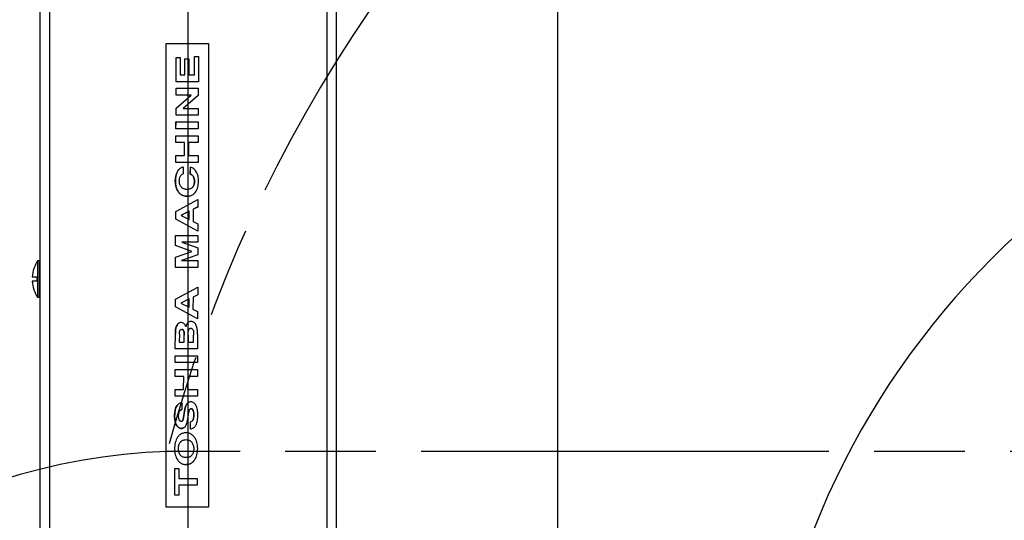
# Model space of a CAD drawing. Header units: millimetres. Extents: x 0 to 770, y -15 to 420.
# Tile 84 of 105: x 380 to 415, y 295 to 313. Entities that reach past the tile are written whole.
import ezdxf

# ---------------------------------------------------------------- set-up
doc = ezdxf.new("R2010")
doc.units = ezdxf.units.MM
doc.header["$LTSCALE"] = 32.67
doc.linetypes.add('PHANTOM', pattern=[0.8, 0.45, -0.05, 0.1, -0.05, 0.1, -0.05])
doc.layers.get('0').update_dxf_attribs({"linetype": 'CONTINUOUS'})
for name, color, linetype in [('CRV2', 7, 'CONTINUOUS'), ('DEFAULT_3', 7, 'PHANTOM'), ('DRIV_DIM', 7, 'CONTINUOUS'), ('PARAM_DIM', 7, 'CONTINUOUS'), ('ROUND', 7, 'CONTINUOUS')]:
    doc.layers.add(name, color=color, linetype=linetype)
doc.styles.get("Standard").update_dxf_attribs({"font": 'txt', "width": 0.8})
doc.dimstyles.new('DIMSTYLE_11', dxfattribs={"dimtxt": 3.8, "dimasz": 1.8, "dimexe": 2, "dimexo": 1.5, "dimtad": 1, "dimdec": 1, "dimlfac": 15, "dimdsep": 46, "dimtxsty": 'STANDARD', "dimblk": 'OPEN', "dimblk1": 'OPEN', "dimblk2": 'OPEN', "dimcen": 0.09, "dimadec": 0, "dimazin": 0, "dimtp": 0.001, "dimtm": 0.001, "dimtfac": 1, "dimtdec": 1, "dimtofl": 0, "dimtmove": 0, "dimatfit": 3, "dimldrblk": 'OPEN', "dimfxl": 1, "dimtolj": 1, "dimarcsym": 0})
doc.dimstyles.new('DIMSTYLE_13', dxfattribs={"dimtxt": 3.8, "dimasz": 1.8, "dimexe": 2, "dimexo": 1.5, "dimgap": 0.95, "dimtad": 1, "dimdec": 1, "dimlfac": 15, "dimdsep": 46, "dimtxsty": 'STANDARD', "dimblk": 'OPEN', "dimblk1": 'OPEN', "dimblk2": 'OPEN', "dimcen": 0.09, "dimadec": 0, "dimazin": 0, "dimtp": 0.001, "dimtm": 0.001, "dimtfac": 1, "dimtdec": 1, "dimtofl": 0, "dimtmove": 0, "dimatfit": 3, "dimldrblk": 'OPEN', "dimfxl": 1, "dimtolj": 1, "dimarcsym": 0})
doc.dimstyles.new('DIMSTYLE_14', dxfattribs={"dimtxt": 3.8, "dimasz": 1.8, "dimexe": 2, "dimexo": 1.5, "dimtad": 1, "dimdec": 3, "dimlfac": 15, "dimdsep": 46, "dimtxsty": 'STANDARD', "dimblk": 'OPEN', "dimblk1": 'OPEN', "dimblk2": 'OPEN', "dimcen": 0.09, "dimadec": 0, "dimazin": 0, "dimtp": 0.001, "dimtm": 0.001, "dimtfac": 1, "dimtdec": 3, "dimtofl": 0, "dimtmove": 0, "dimatfit": 3, "dimldrblk": 'OPEN', "dimfxl": 1, "dimtolj": 1, "dimarcsym": 0})
doc.dimstyles.new('DIMSTYLE_15', dxfattribs={"dimtxt": 3.8, "dimasz": 1.8, "dimexe": 2, "dimexo": 1.5, "dimgap": 1.9, "dimtad": 1, "dimlfac": 15, "dimdsep": 46, "dimtxsty": 'STANDARD', "dimblk": 'OPEN', "dimblk1": 'OPEN', "dimblk2": 'OPEN', "dimcen": 0.09, "dimadec": 0, "dimazin": 0, "dimtp": 0.5, "dimtm": 0.5, "dimtfac": 1, "dimtofl": 0, "dimtmove": 0, "dimatfit": 3, "dimldrblk": 'OPEN', "dimfxl": 1, "dimtolj": 1, "dimarcsym": 0})
doc.dimstyles.new('DIMSTYLE_9', dxfattribs={"dimtxt": 3.8, "dimasz": 1.8, "dimexe": 2, "dimexo": 1.5, "dimgap": 0.95, "dimtad": 1, "dimdec": 3, "dimlfac": 15, "dimdsep": 46, "dimtxsty": 'STANDARD', "dimblk": 'OPEN', "dimblk1": 'OPEN', "dimblk2": 'OPEN', "dimcen": 0.09, "dimadec": 0, "dimazin": 0, "dimtp": 0.001, "dimtm": 0.001, "dimtfac": 1, "dimtdec": 3, "dimtofl": 0, "dimtmove": 0, "dimatfit": 3, "dimldrblk": 'OPEN', "dimfxl": 1, "dimtolj": 1, "dimarcsym": 0})

# ---------------------------------------------------------------- blocks, each defined once
blk = doc.blocks.new('_OPEN')
at = {"color": 0, "linetype": 'BYBLOCK'}
for p, q in [((0, 0), (-1, 0.342)), ((-1, -0.342), (0, 0)), ((-1, 0), (0, 0))]:
    blk.add_line(p, q, dxfattribs=at)
blk = doc.blocks.new('*D46')
at = {"layer": 'DRIV_DIM', "color": 2, "linetype": 'CONTINUOUS'}
for p, q in [((395.96, 325.563), (509.36, 325.563)), ((507.36, 325.563), (507.36, 300.563)), ((507.36, 275.563), (507.36, 300.563)), ((397.922, 275.563), (509.36, 275.563))]:
    blk.add_line(p, q, dxfattribs=at)
at = {"layer": 'DRIV_DIM', "color": 2, "linetype": 'CONTINUOUS', "xscale": 1.8, "yscale": 1.8, "zscale": 1.8}
for p, rotation in [((507.36, 325.563), 90), ((507.36, 275.563), 270)]:
    blk.add_blockref('_OPEN', p, dxfattribs=dict(at, rotation=rotation))
blk = doc.blocks.new('*D47')
at = {"layer": 'DRIV_DIM', "color": 2, "linetype": 'CONTINUOUS'}
for p, q in [((385.834, 345.797), (385.834, 398.187)), ((399.167, 282.827), (399.167, 398.187)), ((385.834, 396.187), (392.5, 396.187)), ((399.167, 396.187), (392.5, 396.187))]:
    blk.add_line(p, q, dxfattribs=at)
at = {"layer": 'DRIV_DIM', "color": 2, "linetype": 'CONTINUOUS', "xscale": 1.8, "yscale": 1.8, "zscale": 1.8, "rotation": 180}
blk.add_blockref('_OPEN', (385.834, 396.187), dxfattribs=at)
at = {"layer": 'DRIV_DIM', "color": 2, "linetype": 'CONTINUOUS', "xscale": 1.8, "yscale": 1.8, "zscale": 1.8}
blk.add_blockref('_OPEN', (399.167, 396.187), dxfattribs=at)
blk = doc.blocks.new('*D51')
at = {"layer": 'DRIV_DIM', "color": 2, "linetype": 'CONTINUOUS'}
for p, q in [((276.086, 277.063), (276.086, 404.871)), ((399.167, 282.827), (399.167, 404.871)), ((276.086, 402.871), (337.627, 402.871)), ((399.167, 402.871), (337.627, 402.871))]:
    blk.add_line(p, q, dxfattribs=at)
at = {"layer": 'DRIV_DIM', "color": 2, "linetype": 'CONTINUOUS', "xscale": 1.8, "yscale": 1.8, "zscale": 1.8, "rotation": 180}
blk.add_blockref('_OPEN', (276.086, 402.871), dxfattribs=at)
at = {"layer": 'DRIV_DIM', "color": 2, "linetype": 'CONTINUOUS', "xscale": 1.8, "yscale": 1.8, "zscale": 1.8}
blk.add_blockref('_OPEN', (399.167, 402.871), dxfattribs=at)
blk = doc.blocks.new('*D52')
at = {"layer": 'DRIV_DIM', "color": 2, "linetype": 'CONTINUOUS'}
for p, q in [((399.167, 282.827), (399.167, 404.871)), ((494.821, 384.475), (494.821, 404.871)), ((399.167, 402.871), (446.994, 402.871)), ((494.821, 402.871), (446.994, 402.871)), ((494.821, 285.746), (494.821, 372.877))]:
    blk.add_line(p, q, dxfattribs=at)
at = {"layer": 'DRIV_DIM', "color": 2, "linetype": 'CONTINUOUS', "xscale": 1.8, "yscale": 1.8, "zscale": 1.8, "rotation": 180}
blk.add_blockref('_OPEN', (399.167, 402.871), dxfattribs=at)
at = {"layer": 'DRIV_DIM', "color": 2, "linetype": 'CONTINUOUS', "xscale": 1.8, "yscale": 1.8, "zscale": 1.8}
blk.add_blockref('_OPEN', (494.821, 402.871), dxfattribs=at)
blk = doc.blocks.new('*D53')
at = {"layer": 'DRIV_DIM', "color": 2, "linetype": 'CONTINUOUS'}
for p, q in [((384.334, 385.31), (263.507, 385.31)), ((265.507, 385.31), (265.507, 317.104)), ((265.507, 248.897), (265.507, 317.104)), ((277.875, 248.897), (263.507, 248.897))]:
    blk.add_line(p, q, dxfattribs=at)
at = {"layer": 'DRIV_DIM', "color": 2, "linetype": 'CONTINUOUS', "xscale": 1.8, "yscale": 1.8, "zscale": 1.8}
for p, rotation in [((265.507, 385.31), 90), ((265.507, 248.897), 270)]:
    blk.add_blockref('_OPEN', p, dxfattribs=dict(at, rotation=rotation))
blk = doc.blocks.new('*D57')
at = {"layer": 'DRIV_DIM', "color": 2, "linetype": 'CONTINUOUS'}
blk.add_line((288.34, 304.674), (385.834, 275.563), dxfattribs=at)
at = {"layer": 'DRIV_DIM', "color": 2, "linetype": 'CONTINUOUS', "xscale": 1.8, "yscale": 1.8, "zscale": 1.8, "rotation": 163.3748349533}
blk.add_blockref('_OPEN', (288.34, 304.674), dxfattribs=at)
blk = doc.blocks.new('*D58')
at = {"layer": 'DRIV_DIM', "color": 2, "linetype": 'CONTINUOUS'}
for p, q in [((385.834, 275.563), (326.89, 302.868)), ((340.465, 296.579), (385.834, 275.563))]:
    blk.add_line(p, q, dxfattribs=at)
at = {"layer": 'DRIV_DIM', "color": 2, "linetype": 'CONTINUOUS', "xscale": 1.8, "yscale": 1.8, "zscale": 1.8, "rotation": 155.1451579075}
blk.add_blockref('_OPEN', (340.465, 296.579), dxfattribs=at)
blk = doc.blocks.new('*D59')
at = {"layer": 'DRIV_DIM', "color": 2, "linetype": 'CONTINUOUS'}
for p, q in [((385.834, 275.563), (349.243, 303.354)), ((368.291, 288.887), (385.834, 275.563))]:
    blk.add_line(p, q, dxfattribs=at)
at = {"layer": 'DRIV_DIM', "color": 2, "linetype": 'CONTINUOUS', "xscale": 1.8, "yscale": 1.8, "zscale": 1.8, "rotation": 142.7836845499}
blk.add_blockref('_OPEN', (368.291, 288.887), dxfattribs=at)
blk = doc.blocks.new('*D64')
at = {"layer": 'PARAM_DIM', "color": 2, "linetype": 'CONTINUOUS'}
for p, q in [((385.834, 277.063), (385.834, 339.702)), ((387.311, 275.824), (448.998, 286.701))]:
    blk.add_line(p, q, dxfattribs=at)
for points in [[(387.642, 338.291), (385.834, 337.702), (387.624, 337.06)], [(446.085, 288.006), (447.028, 286.354), (447.295, 288.237)]]:
    blk.add_lwpolyline(points, dxfattribs=at)
for start, end in [(50, 90), (10, 50)]:
    blk.add_arc((385.834, 275.563), 62.139, start, end, dxfattribs=at)
blk = doc.blocks.new('*D65')
at = {"layer": 'PARAM_DIM', "color": 2, "linetype": 'CONTINUOUS'}
for p, q in [((385.834, 277.063), (385.834, 339.702)), ((385.573, 274.086), (374.696, 212.399))]:
    blk.add_line(p, q, dxfattribs=at)
for points in [[(384.043, 337.06), (385.834, 337.702), (384.025, 338.291)], [(373.16, 214.102), (375.043, 214.369), (373.391, 215.311)]]:
    blk.add_lwpolyline(points, dxfattribs=at)
for start, end in [(90, 175), (175, 260)]:
    blk.add_arc((385.834, 275.563), 62.139, start, end, dxfattribs=at)
blk = doc.blocks.new('*D67')
at = {"layer": 'PARAM_DIM', "color": 2, "linetype": 'CONTINUOUS'}
for p, q in [((436.551, 284.506), (465.284, 289.573)), ((433.574, 284.246), (404.397, 284.246))]:
    blk.add_line(p, q, dxfattribs=at)
for points in [[(462.344, 290.861), (463.315, 289.225), (463.549, 291.113)], [(405.839, 286.064), (406.397, 284.246), (407.069, 286.025)]]:
    blk.add_lwpolyline(points, dxfattribs=at)
for start, end in [(10, 95), (95, 180)]:
    blk.add_arc((435.074, 284.246), 28.677, start, end, dxfattribs=at)

msp = doc.modelspace()

# ---------------------------------------------------------------- linework, layer by layer
at = {"color": 7, "linetype": 'CONTINUOUS'}
for p, q in [((385.033557, 295.563239), (385.033557, 312.296572)), ((385.033557, 312.296572), (386.566891, 312.296572)), ((386.566891, 312.296572), (386.566891, 295.563239)), ((385.397341, 310.916569), (385.399971, 311.794682)), ((385.397691, 310.91695), (385.400321, 311.795063)), ((385.400321, 311.795063), (385.399971, 311.794682)), ((385.400321, 311.795063), (385.5439, 311.795063)), ((385.5439, 311.795063), (385.542007, 311.16338)), ((386.055602, 311.162999), (386.057578, 311.82261)), ((386.055952, 311.16338), (386.057928, 311.822991)), ((386.057928, 311.822991), (386.057578, 311.82261)), ((386.057928, 311.822991), (386.201507, 311.822991)), ((386.201507, 311.822991), (386.198793, 310.91695)), ((385.706446, 311.162999), (385.708173, 311.739646)), ((385.706796, 311.16338), (385.708524, 311.740027)), ((385.708524, 311.740027), (385.708173, 311.739646)), ((385.708524, 311.740027), (385.852102, 311.740027)), ((385.852102, 311.740027), (385.850374, 311.16338)), ((385.542007, 311.16338), (385.706796, 311.16338)), ((385.850374, 311.16338), (386.055952, 311.16338)), ((385.397691, 310.91695), (385.397341, 310.916569)), ((386.198442, 310.916569), (385.397341, 310.916569)), ((386.198793, 310.91695), (385.397691, 310.91695)), ((386.198793, 310.91695), (386.198442, 310.916569)), ((385.394837, 309.964088), (385.944452, 310.433947)), ((385.395894, 310.433566), (385.396632, 310.679996)), ((385.396244, 310.433947), (385.395894, 310.433566)), ((385.944102, 310.433566), (385.395894, 310.433566)), ((385.396244, 310.433947), (385.396982, 310.680377)), ((385.944452, 310.433947), (385.396244, 310.433947)), ((385.396982, 310.680377), (385.396632, 310.679996)), ((385.396982, 310.680377), (386.198084, 310.680377)), ((386.196973, 310.426173), (385.645714, 309.952207)), ((386.197324, 310.426554), (385.646064, 309.952588)), ((386.197324, 310.426554), (386.196973, 310.426173)), ((386.198084, 310.680377), (386.197324, 310.426554)), ((385.393714, 309.705776), (385.394486, 309.963707)), ((385.394064, 309.706157), (385.393714, 309.705776)), ((386.194815, 309.705776), (385.393714, 309.705776)), ((385.394064, 309.706157), (385.394837, 309.964088)), ((386.195166, 309.706157), (385.394064, 309.706157)), ((385.394837, 309.964088), (385.394486, 309.963707)), ((385.646064, 309.952588), (386.195904, 309.952588)), ((386.195166, 309.706157), (386.194815, 309.705776)), ((386.195904, 309.952588), (386.195166, 309.706157)), ((385.392257, 309.219488), (385.392995, 309.465918)), ((385.392607, 309.219869), (385.393346, 309.466299)), ((385.393346, 309.466299), (385.392995, 309.465918)), ((385.393346, 309.466299), (386.194447, 309.466299)), ((386.194447, 309.466299), (386.193709, 309.219869)), ((385.390768, 308.72252), (385.391506, 308.96895)), ((385.391119, 308.722901), (385.391857, 308.969331)), ((385.391857, 308.969331), (385.391506, 308.96895)), ((385.391857, 308.969331), (386.192958, 308.969331)), ((385.392607, 309.219869), (385.392257, 309.219488)), ((386.193358, 309.219488), (385.392257, 309.219488)), ((386.193709, 309.219869), (385.392607, 309.219869)), ((386.192958, 308.969331), (386.19222, 308.722901)), ((386.193709, 309.219869), (386.193358, 309.219488)), ((385.391119, 308.722901), (385.390768, 308.72252)), ((385.695872, 308.72252), (385.390768, 308.72252)), ((385.696223, 308.722901), (385.391119, 308.722901)), ((385.694467, 308.253481), (385.695872, 308.72252)), ((385.694818, 308.253862), (385.696223, 308.722901)), ((385.696223, 308.722901), (385.695872, 308.72252)), ((385.839801, 308.722901), (385.838396, 308.253862)), ((386.19187, 308.72252), (385.83945, 308.72252)), ((386.19222, 308.722901), (385.839801, 308.722901)), ((386.19222, 308.722901), (386.19187, 308.72252)), ((385.388625, 308.007051), (385.389363, 308.253481)), ((385.388976, 308.007432), (385.389714, 308.253862)), ((385.389714, 308.253862), (385.389363, 308.253481)), ((385.389714, 308.253862), (385.694818, 308.253862)), ((385.838396, 308.253862), (386.190815, 308.253862)), ((386.190815, 308.253862), (386.190077, 308.007432)), ((385.388976, 308.007432), (385.388625, 308.007051)), ((386.189726, 308.007051), (385.388625, 308.007051)), ((386.190077, 308.007432), (385.388976, 308.007432)), ((386.190077, 308.007432), (386.189726, 308.007051)), ((385.49558, 307.748754), (385.491619, 307.744376)), ((385.571497, 307.535696), (385.575429, 307.540108)), ((385.652584, 307.590144), (385.652233, 307.589763)), ((385.653322, 307.836574), (385.652584, 307.590144)), ((385.910014, 307.587298), (385.910752, 307.833729)), ((385.910365, 307.587679), (385.910014, 307.587298)), ((385.910365, 307.587679), (385.911103, 307.83411)), ((385.911103, 307.83411), (385.910752, 307.833729)), ((385.991164, 307.111871), (385.986181, 307.106267)), ((385.383675, 306.238064), (386.186061, 306.666853)), ((386.186061, 306.666853), (386.185254, 306.397423)), ((385.382491, 305.959218), (385.383325, 306.237683)), ((385.382841, 305.959599), (385.383675, 306.238064)), ((385.383675, 306.238064), (385.383325, 306.237683)), ((385.87227, 306.243434), (385.573242, 306.093111)), ((385.87262, 306.243815), (385.573592, 306.093492)), ((385.573592, 306.093492), (385.871729, 305.946456)), ((385.871379, 305.946075), (385.87227, 306.243434)), ((385.871729, 305.946456), (385.87262, 306.243815)), ((385.87262, 306.243815), (385.87227, 306.243434)), ((386.016408, 306.313636), (386.015096, 305.875812)), ((386.184904, 306.397041), (386.016057, 306.313255)), ((386.185254, 306.397423), (386.016408, 306.313636)), ((386.185254, 306.397423), (386.184904, 306.397041)), ((385.382841, 305.959599), (385.382491, 305.959218)), ((386.182308, 305.530429), (385.382491, 305.959218)), ((386.182658, 305.53081), (385.382841, 305.959599)), ((386.015096, 305.875812), (386.183441, 305.792026)), ((386.183441, 305.792026), (386.182658, 305.53081)), ((385.379631, 305.004712), (385.380734, 305.372714)), ((385.379982, 305.005093), (385.381084, 305.373095)), ((385.381084, 305.373095), (385.380734, 305.372714)), ((385.381084, 305.373095), (386.182186, 305.373095)), ((386.182186, 305.373095), (386.181448, 305.126665)), ((386.182658, 305.53081), (386.182308, 305.530429)), ((385.598433, 305.126665), (386.180823, 304.918021)), ((386.181448, 305.126665), (385.598433, 305.126665)), ((386.181097, 305.126284), (385.599496, 305.126284)), ((386.181448, 305.126665), (386.181097, 305.126284)), ((385.378722, 304.584519), (385.967805, 304.794806)), ((385.379982, 305.005093), (385.379631, 305.004712)), ((385.967455, 304.794425), (385.379631, 305.004712)), ((385.967805, 304.794806), (385.379982, 305.005093)), ((386.180084, 304.671591), (385.596445, 304.462947)), ((386.179734, 304.67121), (385.59716, 304.462947)), ((386.180084, 304.671591), (386.179734, 304.67121)), ((386.180823, 304.918021), (386.180084, 304.671591)), ((380.406891, 303.129905), (380.406891, 304.463239)), ((380.406891, 304.463239), (380.473557, 304.463239)), ((380.473557, 303.129905), (380.473557, 304.463239)), ((380.473557, 304.429905), (380.500224, 304.429905)), ((385.377269, 304.216135), (385.378372, 304.584138)), ((385.37762, 304.216516), (385.378722, 304.584519)), ((385.378722, 304.584519), (385.378372, 304.584138)), ((385.596445, 304.462947), (386.179459, 304.462947)), ((386.179459, 304.462947), (386.178721, 304.216516)), ((385.37762, 304.216516), (385.377269, 304.216135)), ((386.178371, 304.216135), (385.377269, 304.216135)), ((386.178721, 304.216516), (385.37762, 304.216516)), ((386.178721, 304.216516), (386.178371, 304.216135)), ((380.209319, 303.873239), (380.373557, 303.873239)), ((380.373557, 303.719905), (380.209319, 303.719905)), ((380.373557, 303.873239), (380.373557, 303.719905)), ((385.374197, 303.073902), (386.176583, 303.502691)), ((386.176583, 303.502691), (386.175776, 303.23326)), ((380.473557, 303.129905), (380.406891, 303.129905)), ((380.500224, 303.163239), (380.473557, 303.163239)), ((385.373012, 302.795055), (385.373847, 303.073521)), ((385.373363, 302.795436), (385.374197, 303.073902)), ((385.374197, 303.073902), (385.373847, 303.073521)), ((385.862791, 303.079271), (385.563763, 302.928949)), ((385.863142, 303.079652), (385.564114, 302.92933)), ((385.564114, 302.92933), (385.862251, 302.782293)), ((385.861901, 302.781912), (385.862791, 303.079271)), ((385.862251, 302.782293), (385.863142, 303.079652)), ((385.863142, 303.079652), (385.862791, 303.079271)), ((386.006929, 303.149474), (386.005618, 302.71165)), ((386.175425, 303.232879), (386.006579, 303.149093)), ((386.175776, 303.23326), (386.006929, 303.149474)), ((386.175776, 303.23326), (386.175425, 303.232879)), ((385.373363, 302.795436), (385.373012, 302.795055)), ((386.172829, 302.366267), (385.373012, 302.795055)), ((386.17318, 302.366648), (385.373363, 302.795436)), ((386.005618, 302.71165), (386.173962, 302.627864)), ((386.173962, 302.627864), (386.17318, 302.366648)), ((385.464985, 302.178596), (385.461548, 302.174952)), ((385.812719, 302.212369), (385.816345, 302.216422)), ((385.825232, 302.225362), (385.816705, 302.216794)), ((386.17318, 302.366648), (386.172829, 302.366267)), ((385.36846, 301.275403), (385.370119, 301.829049)), ((385.368811, 301.275784), (385.370469, 301.82943)), ((385.871534, 301.991615), (385.873932, 301.994334)), ((385.513998, 301.813002), (385.513127, 301.522214)), ((385.513127, 301.522214), (385.687705, 301.522214)), ((385.687355, 301.521833), (385.688115, 301.775656)), ((385.687705, 301.522214), (385.688466, 301.776037)), ((385.832034, 301.772752), (385.831284, 301.522214)), ((385.831284, 301.522214), (386.027072, 301.522214)), ((386.027072, 301.522214), (386.027835, 301.776859)), ((386.171507, 301.808073), (386.169912, 301.275784)), ((385.368811, 301.275784), (385.36846, 301.275403)), ((386.169562, 301.275403), (385.36846, 301.275403)), ((386.169912, 301.275784), (385.368811, 301.275784)), ((386.169912, 301.275784), (386.169562, 301.275403)), ((385.366981, 300.781722), (385.36772, 301.028152)), ((385.367332, 300.782103), (385.366981, 300.781722)), ((386.168083, 300.781722), (385.366981, 300.781722)), ((385.367332, 300.782103), (385.36807, 301.028533)), ((386.168433, 300.782103), (385.367332, 300.782103)), ((385.36807, 301.028533), (385.36772, 301.028152)), ((385.36807, 301.028533), (386.169172, 301.028533)), ((386.168433, 300.782103), (386.168083, 300.781722)), ((386.169172, 301.028533), (386.168433, 300.782103)), ((385.365493, 300.284754), (385.366231, 300.531184)), ((385.365843, 300.285135), (385.366581, 300.531566)), ((385.366581, 300.531566), (385.366231, 300.531184)), ((385.366581, 300.531566), (386.167683, 300.531566)), ((386.167683, 300.531566), (386.166945, 300.285135)), ((385.365843, 300.285135), (385.365493, 300.284754)), ((385.670597, 300.284754), (385.365493, 300.284754)), ((385.670947, 300.285135), (385.365843, 300.285135)), ((385.669191, 299.815716), (385.670597, 300.284754)), ((385.669542, 299.816097), (385.670947, 300.285135)), ((385.670947, 300.285135), (385.670597, 300.284754)), ((385.814525, 300.285135), (385.81312, 299.816097)), ((386.166594, 300.284754), (385.814175, 300.284754)), ((386.166945, 300.285135), (385.814525, 300.285135)), ((386.166945, 300.285135), (386.166594, 300.284754)), ((385.36335, 299.569286), (385.364088, 299.815716)), ((385.3637, 299.569667), (385.364438, 299.816097)), ((385.364438, 299.816097), (385.364088, 299.815716)), ((385.364438, 299.816097), (385.669542, 299.816097)), ((385.81312, 299.816097), (386.16554, 299.816097)), ((386.16554, 299.816097), (386.164802, 299.569667)), ((385.3637, 299.569667), (385.36335, 299.569286)), ((386.164451, 299.569286), (385.36335, 299.569286)), ((386.164802, 299.569667), (385.3637, 299.569667)), ((385.604466, 299.333915), (385.603728, 299.087485)), ((386.164802, 299.569667), (386.164451, 299.569286)), ((385.483046, 299.287094), (385.45763, 299.262399)), ((385.532131, 299.04088), (385.536278, 299.045608)), ((385.603728, 299.087485), (385.603378, 299.087104)), ((385.802008, 299.31541), (385.800455, 299.313681)), ((385.616841, 298.670999), (385.611468, 298.665964)), ((385.618872, 298.673356), (385.616841, 298.670999)), ((385.910736, 298.387243), (385.911474, 298.633673)), ((385.911086, 298.387624), (385.911825, 298.634054)), ((385.702567, 298.450416), (385.719371, 298.466418)), ((385.719371, 298.466418), (385.720316, 298.467447)), ((385.911086, 298.387624), (385.910736, 298.387243)), ((386.064244, 298.459041), (386.070365, 298.466029)), ((385.554229, 297.912395), (385.567576, 297.928221)), ((385.94957, 297.426651), (385.944581, 297.421403)), ((385.96264, 297.442154), (385.94957, 297.426651)), ((385.998591, 297.193705), (386.021135, 297.215499)), ((386.021097, 297.215444), (386.027207, 297.221965)), ((385.352661, 296.000978), (385.355539, 296.962056)), ((385.353011, 296.001359), (385.35589, 296.962437)), ((385.35589, 296.962437), (385.355539, 296.962056)), ((385.35589, 296.962437), (385.499468, 296.962437)), ((385.499468, 296.962437), (385.498398, 296.605113)), ((385.498398, 296.605113), (386.155921, 296.605113)), ((386.155921, 296.605113), (386.155183, 296.358683)), ((385.49766, 296.358683), (385.496589, 296.001359)), ((386.154832, 296.358302), (385.497309, 296.358302)), ((386.155183, 296.358683), (385.49766, 296.358683)), ((386.155183, 296.358683), (386.154832, 296.358302)), ((385.353011, 296.001359), (385.352661, 296.000978)), ((385.496239, 296.000978), (385.352661, 296.000978)), ((385.496589, 296.001359), (385.353011, 296.001359)), ((385.496589, 296.001359), (385.496239, 296.000978)), ((386.566891, 295.563239), (385.033557, 295.563239))]:
    msp.add_line(p, q, dxfattribs=at)
at = {"color": 9, "linetype": 'CONTINUOUS'}
for p, q in [((385.401814, 307.572894), (385.401464, 307.572513)), ((385.369549, 307.332215), (385.369199, 307.331833)), ((386.02915, 307.480894), (386.028799, 307.480512)), ((386.061326, 307.328928), (386.060975, 307.328547)), ((385.484739, 306.932997), (385.484388, 306.932616)), ((385.791032, 306.785139), (385.790681, 306.784758)), ((385.370469, 301.82943), (385.370119, 301.829049)), ((385.429702, 302.131536), (385.429352, 302.131155)), ((385.604788, 301.983039), (385.604437, 301.982658)), ((385.655288, 301.956753), (385.654937, 301.956372)), ((385.682047, 301.896894), (385.681697, 301.896513)), ((385.688466, 301.776037), (385.688115, 301.775656)), ((385.411191, 299.197306), (385.41084, 299.196925)), ((385.760024, 299.25067), (385.759673, 299.250289)), ((385.93993, 299.120343), (385.93958, 299.119962)), ((386.010874, 299.061893), (386.010524, 299.061512)), ((385.344168, 298.859127), (385.343818, 298.858746)), ((385.654107, 298.753036), (385.653757, 298.752655)), ((385.682442, 298.919808), (385.682092, 298.919427)), ((386.009101, 298.723411), (386.00875, 298.72303)), ((386.036072, 298.898556), (386.035722, 298.898175)), ((385.411705, 298.52891), (385.411354, 298.528529)), ((385.590277, 298.409803), (385.589927, 298.409422)), ((385.665932, 298.427016), (385.665582, 298.426635))]:
    msp.add_line(p, q, dxfattribs=at)
at = {"color": 7, "linetype": 'CONTINUOUS'}
for points in [[(385.369199, 307.331833), (385.373371, 307.422494), (385.384589, 307.502927), (385.401464, 307.572513)], [(385.401814, 307.572894), (385.384943, 307.503328), (385.373723, 307.422891), (385.369549, 307.332215)], [(385.401464, 307.572513), (385.409774, 307.598264), (385.419181, 307.623404), (385.429875, 307.648117), (385.442085, 307.672505), (385.456151, 307.69669), (385.472422, 307.720597), (385.491269, 307.743995)], [(385.491619, 307.744376), (385.476376, 307.725777), (385.462367, 307.706141), (385.449612, 307.685687), (385.438093, 307.664618), (385.427721, 307.643023), (385.418311, 307.620721), (385.409711, 307.597452), (385.401814, 307.572894)], [(385.653322, 307.836574), (385.627944, 307.829615), (385.603275, 307.820972), (385.57926, 307.810441), (385.555972, 307.797807), (385.533406, 307.782735), (385.511818, 307.764965), (385.49558, 307.748754)], [(385.513143, 307.337143), (385.51403, 307.367097), (385.516457, 307.39488), (385.52045, 307.421076), (385.526162, 307.446148), (385.533895, 307.470443), (385.543957, 307.493827), (385.556469, 307.51572), (385.571497, 307.535696)], [(385.575429, 307.540108), (385.588918, 307.553319), (385.608512, 307.568334), (385.629874, 307.580592), (385.652584, 307.590144)], [(386.028799, 307.480513), (386.018852, 307.497766), (386.007099, 307.513957), (385.993842, 307.528904), (385.979402, 307.542533), (385.963967, 307.55494), (385.94742, 307.566399), (385.929543, 307.577127), (385.910014, 307.587298)], [(385.910365, 307.587679), (385.932747, 307.575894), (385.953034, 307.563312), (385.971582, 307.549719), (385.988607, 307.534831), (386.004091, 307.518399), (386.017731, 307.500376), (386.02915, 307.480894)], [(386.12583, 307.665534), (386.106114, 307.69618), (386.084373, 307.72446), (386.060478, 307.750247), (386.034402, 307.773308), (386.006166, 307.793422), (385.975969, 307.810343), (385.944157, 307.823908), (385.911103, 307.83411)], [(386.204894, 307.325643), (386.203886, 307.373761), (386.200614, 307.419391), (386.195063, 307.463184), (386.18709, 307.505675), (386.17642, 307.547316), (386.162784, 307.588057), (386.145965, 307.627595), (386.12583, 307.665534)], [(385.484388, 306.932616), (385.454928, 306.975062), (385.430119, 307.02068), (385.410075, 307.068524), (385.394592, 307.117692), (385.383189, 307.16784), (385.37531, 307.219629), (385.370661, 307.273932), (385.369199, 307.331833)], [(385.369549, 307.332215), (385.371031, 307.273951), (385.375764, 307.219137), (385.383789, 307.166901), (385.395347, 307.116574), (385.410892, 307.067627), (385.430846, 307.020277), (385.455454, 306.975157), (385.484739, 306.932997)], [(385.587518, 307.111248), (385.568597, 307.134211), (385.552559, 307.159414), (385.539552, 307.186287), (385.529494, 307.214254), (385.522102, 307.243028), (385.51703, 307.272836), (385.514068, 307.304038), (385.513143, 307.337143)], [(386.061326, 307.328928), (386.060269, 307.297581), (386.057287, 307.267777), (386.052301, 307.239164), (386.045147, 307.211516), (386.035571, 307.184675), (386.023384, 307.158859), (386.008543, 307.134461), (385.990813, 307.11149)], [(386.008272, 307.134196), (386.023204, 307.158796), (386.035435, 307.184816), (386.044986, 307.211757), (386.052071, 307.239343), (386.056988, 307.267776), (386.059929, 307.297363), (386.060975, 307.328547)], [(386.060975, 307.328547), (386.058834, 307.373186), (386.052349, 307.413673), (386.042031, 307.449634), (386.028799, 307.480513)], [(386.02915, 307.480894), (386.039046, 307.458876), (386.046715, 307.436888), (386.052467, 307.415093), (386.056591, 307.393525), (386.059337, 307.372048), (386.060875, 307.350564), (386.061326, 307.328928)], [(386.092903, 306.931944), (386.121353, 306.974189), (386.145299, 307.019462), (386.164659, 307.066816), (386.179646, 307.11536), (386.190736, 307.164747), (386.198482, 307.215635), (386.203182, 307.268902), (386.204894, 307.325643)], [(385.790681, 306.784758), (385.760281, 306.785726), (385.729194, 306.788859), (385.698691, 306.794273), (385.669915, 306.801755), (385.64343, 306.810926), (385.618602, 306.821751), (385.594759, 306.834429), (385.571319, 306.849351), (385.547889, 306.867037), (385.52506, 306.887333), (385.50367, 306.909531), (385.484388, 306.932616)], [(385.484739, 306.932997), (385.503949, 306.909992), (385.52528, 306.88784), (385.548096, 306.867537), (385.571571, 306.8498), (385.595059, 306.834839), (385.618921, 306.822147), (385.643716, 306.811331), (385.670097, 306.802187), (385.698715, 306.794725), (385.729164, 306.789293), (385.760349, 306.786126), (385.791032, 306.785139)], [(385.792314, 307.031569), (385.762242, 307.032685), (385.733245, 307.036111), (385.705312, 307.041995), (385.678584, 307.050472), (385.653205, 307.061661), (385.629409, 307.075595), (385.607453, 307.092185), (385.587518, 307.111248)], [(385.791032, 306.785139), (385.821137, 306.786083), (385.851942, 306.789146), (385.882202, 306.794465), (385.910776, 306.801854), (385.937051, 306.810939), (385.961618, 306.821678), (385.985116, 306.83425), (386.008103, 306.849025), (386.030976, 306.86652), (386.053242, 306.88666), (386.067063, 306.900951)], [(385.986181, 307.106267), (385.972477, 307.092622), (385.951716, 307.075935), (385.928993, 307.061927), (385.904489, 307.050656), (385.878393, 307.042092), (385.85088, 307.036143), (385.822161, 307.032688), (385.792314, 307.031569)], [(386.067063, 306.900951), (386.074103, 306.908795), (386.092903, 306.931944)], [(385.461548, 302.174952), (385.452061, 302.163929), (385.440295, 302.148119), (385.429702, 302.131536)], [(385.581053, 302.229469), (385.555185, 302.22746), (385.53234, 302.22198), (385.512417, 302.213879), (385.494819, 302.203716), (385.479127, 302.191878), (385.464985, 302.178596)], [(385.751373, 302.079146), (385.739139, 302.105726), (385.724887, 302.131891), (385.70894, 302.156073), (385.691642, 302.177234), (385.673048, 302.195046), (385.653055, 302.209378), (385.631288, 302.220154), (385.607246, 302.227059), (385.581053, 302.229469)], [(385.816705, 302.216794), (385.811435, 302.210814), (385.799397, 302.194582), (385.788987, 302.177378), (385.779963, 302.159638), (385.772024, 302.141463), (385.76478, 302.122389), (385.757956, 302.101836), (385.751373, 302.079146)], [(385.932497, 302.267255), (385.909315, 302.265707), (385.886414, 302.260773), (385.864518, 302.252289), (385.844003, 302.240344), (385.825232, 302.225362)], [(386.106743, 302.156361), (386.093774, 302.176562), (386.078914, 302.196068), (386.062898, 302.213458), (386.046507, 302.227971), (386.02992, 302.239778), (386.012761, 302.249364), (385.99447, 302.257022), (385.974623, 302.262722), (385.953625, 302.266161), (385.932497, 302.267255)], [(385.370119, 301.829049), (385.370874, 301.870337), (385.372794, 301.907964), (385.375822, 301.942902), (385.380022, 301.976052), (385.385596, 302.008237), (385.392912, 302.040115), (385.402342, 302.071512), (385.414341, 302.10209), (385.429352, 302.131155)], [(385.429702, 302.131536), (385.414522, 302.102091), (385.402369, 302.070944), (385.392864, 302.038967), (385.385565, 302.006691), (385.380076, 301.974422), (385.375985, 301.941491), (385.373054, 301.907012), (385.371201, 301.870011), (385.370469, 301.82943)], [(385.513998, 301.813002), (385.514343, 301.831609), (385.515236, 301.848755), (385.516675, 301.864853), (385.518717, 301.88029), (385.521497, 301.895427), (385.525251, 301.910551), (385.530267, 301.925565), (385.536588, 301.939589), (385.543866, 301.951554), (385.550791, 301.960154)], [(385.550791, 301.960154), (385.551899, 301.961336), (385.560656, 301.969136), (385.570286, 301.975192), (385.58109, 301.979616), (385.592811, 301.982228), (385.604788, 301.983039)], [(385.654937, 301.956372), (385.646555, 301.96536), (385.637174, 301.972776), (385.62685, 301.978276), (385.615787, 301.981593), (385.604437, 301.982658)], [(385.604788, 301.983039), (385.614545, 301.982258), (385.624053, 301.979853), (385.632976, 301.975894), (385.641134, 301.970601), (385.648544, 301.964174), (385.655288, 301.956753)], [(385.681697, 301.896513), (385.678211, 301.912466), (385.672544, 301.928002), (385.664718, 301.942727), (385.654937, 301.956372)], [(385.655288, 301.956753), (385.667811, 301.938482), (385.676845, 301.918309), (385.682047, 301.896894)], [(385.688115, 301.775656), (385.688079, 301.792887), (385.687847, 301.810108), (385.687381, 301.82734), (385.686628, 301.844592), (385.685513, 301.861877), (385.683927, 301.879188), (385.681697, 301.896513)], [(385.682047, 301.896894), (385.684284, 301.879507), (385.685875, 301.862109), (385.686991, 301.844749), (385.68774, 301.827476), (385.688202, 301.810295), (385.68843, 301.793168), (385.688466, 301.776037)], [(385.832034, 301.772752), (385.832208, 301.793007), (385.832622, 301.813247), (385.833307, 301.833495), (385.8343, 301.853766), (385.835655, 301.874073), (385.837445, 301.894413), (385.839782, 301.914784)], [(385.839782, 301.914784), (385.844189, 301.93767), (385.851133, 301.958327), (385.860395, 301.976388), (385.871534, 301.991615)], [(385.873932, 301.994334), (385.881315, 302.001572), (385.892293, 302.00983), (385.904342, 302.01594), (385.917282, 302.019632), (385.930671, 302.020825)], [(385.930671, 302.020825), (385.943058, 302.019849), (385.955234, 302.016778), (385.966815, 302.011531), (385.977454, 302.00424), (385.987025, 301.995094)], [(385.987025, 301.995094), (386.000976, 301.976917), (386.011621, 301.956844), (386.018648, 301.935467)], [(386.018648, 301.935467), (386.021657, 301.919304), (386.023635, 301.902971), (386.02503, 301.886537), (386.026025, 301.870251), (386.026741, 301.853993), (386.027257, 301.837206), (386.027612, 301.819219), (386.02781, 301.799326), (386.027835, 301.776859)], [(386.171507, 301.808073), (386.17094, 301.856317), (386.169042, 301.900089), (386.165885, 301.940563), (386.161405, 301.978837), (386.155369, 302.015927), (386.147343, 302.052635), (386.136895, 302.088687), (386.123512, 302.123581), (386.106743, 302.156361)], [(385.604466, 299.333915), (385.58386, 299.330775), (385.564788, 299.326703), (385.546837, 299.321609), (385.529677, 299.315312), (385.513178, 299.307568), (385.497521, 299.298191), (385.483046, 299.287094)], [(385.923809, 299.366773), (385.899912, 299.365372), (385.876643, 299.36094), (385.854764, 299.353373), (385.834576, 299.342728), (385.816364, 299.329282), (385.802008, 299.31541)], [(386.109457, 299.242763), (386.095582, 299.265156), (386.079637, 299.286933), (386.06245, 299.306414), (386.044916, 299.322672), (386.027251, 299.335882), (386.009042, 299.346606), (385.989647, 299.355202), (385.968573, 299.361633), (385.946263, 299.36553), (385.923809, 299.366773)], [(385.343818, 298.858746), (385.344899, 298.908878), (385.347718, 298.954934), (385.352239, 298.998142), (385.358606, 299.039593), (385.36719, 299.080265), (385.378447, 299.120342), (385.39284, 299.159435), (385.41084, 299.196926)], [(385.411191, 299.197306), (385.39301, 299.159387), (385.378448, 299.119629), (385.367124, 299.078926), (385.358596, 299.03796), (385.352351, 298.996651), (385.347956, 298.953928), (385.345221, 298.908553), (385.344168, 298.859127)], [(385.41084, 299.196926), (385.431748, 299.230426), (385.45728, 299.262018)], [(385.45763, 299.262399), (385.432153, 299.230884), (385.411191, 299.197306)], [(385.487766, 298.865698), (385.488313, 298.889931), (385.489756, 298.912247), (385.492097, 298.93327), (385.495446, 298.953564), (385.500009, 298.97348), (385.506029, 298.993004), (385.513765, 299.011913)], [(385.513765, 299.011913), (385.522001, 299.026968), (385.532131, 299.04088)], [(385.603378, 299.087104), (385.585195, 299.079912), (385.567883, 299.070912), (385.551691, 299.059811), (385.535928, 299.045226)], [(385.536278, 299.045608), (385.54398, 299.053319), (385.55724, 299.064104), (385.57166, 299.073276), (385.587159, 299.081015), (385.603728, 299.087485)], [(385.682092, 298.919427), (385.688743, 298.966255), (385.695387, 299.008202), (385.702135, 299.046506), (385.709165, 299.082337), (385.716739, 299.116818), (385.725205, 299.150868), (385.734874, 299.184627), (385.746139, 299.217884), (385.759674, 299.250289)], [(385.760024, 299.25067), (385.746304, 299.217767), (385.734853, 299.183805), (385.725052, 299.149348), (385.71654, 299.114829), (385.709007, 299.080251), (385.702076, 299.044676), (385.695459, 299.006917), (385.688959, 298.965736), (385.682442, 298.919808)], [(385.759674, 299.250289), (385.77237, 299.274524), (385.785947, 299.295587), (385.800455, 299.313681)], [(385.786301, 299.295974), (385.772722, 299.274908), (385.760024, 299.25067)], [(385.829601, 298.818466), (385.842607, 298.89995), (385.850814, 298.949206), (385.859426, 298.999452)], [(385.859426, 298.999452), (385.861706, 299.011922), (385.864011, 299.023256), (385.866384, 299.033757), (385.868894, 299.043718), (385.871636, 299.053401), (385.874715, 299.062949), (385.878241, 299.072345), (385.882373, 299.081495)], [(385.882373, 299.081495), (385.887352, 299.0903), (385.893167, 299.098341), (385.895703, 299.101253)], [(385.895703, 299.101253), (385.899566, 299.105122), (385.906431, 299.110571), (385.913824, 299.114796), (385.921856, 299.117854), (385.930636, 299.119726), (385.93993, 299.120343)], [(385.93958, 299.119962), (385.929516, 299.119235), (385.919691, 299.116905), (385.910355, 299.112816), (385.901776, 299.106969)], [(386.010524, 299.061512), (386.005785, 299.07142), (386.000399, 299.080989), (385.994396, 299.089886), (385.98776, 299.097911), (385.980347, 299.105004), (385.972015, 299.111008), (385.962565, 299.115721), (385.951789, 299.118836), (385.93958, 299.119962)], [(385.93993, 299.120343), (385.953189, 299.119008), (385.964853, 299.115298), (385.975031, 299.109674), (385.983973, 299.102474), (385.991902, 299.093921), (385.998982, 299.084169), (386.005312, 299.073373), (386.010874, 299.061893)], [(386.035722, 298.898175), (386.035453, 298.922184), (386.034525, 298.944299), (386.032941, 298.965087), (386.030636, 298.985044), (386.02746, 299.004631), (386.023212, 299.023992), (386.017659, 299.043024), (386.010524, 299.061512)], [(386.010874, 299.061893), (386.01813, 299.043043), (386.023775, 299.023527), (386.02805, 299.003733), (386.031194, 298.983895), (386.03343, 298.963992), (386.034942, 298.943526), (386.03582, 298.921917), (386.036072, 298.898556)], [(386.179616, 298.887055), (386.1788, 298.940141), (386.17613, 298.988726), (386.171642, 299.034181), (386.165163, 299.077724), (386.156259, 299.120464), (386.144377, 299.162602), (386.128956, 299.203641), (386.109457, 299.242763)], [(385.411354, 298.528529), (385.392911, 298.565384), (385.378067, 298.604119), (385.366515, 298.643867), (385.357838, 298.683961), (385.351543, 298.724432), (385.347197, 298.76627), (385.344615, 298.810612), (385.343818, 298.858746)], [(385.344168, 298.859127), (385.344984, 298.810494), (385.347633, 298.765597), (385.352087, 298.723322), (385.358495, 298.682691), (385.367225, 298.642824), (385.37872, 298.603598), (385.393415, 298.565414), (385.411705, 298.52891)], [(385.515574, 298.707983), (385.50751, 298.725711), (385.501302, 298.744318), (385.496635, 298.76328), (385.493207, 298.78231), (385.490755, 298.801456), (385.48907, 298.821296), (385.488069, 298.842481), (385.487766, 298.865698)], [(385.582858, 298.656233), (385.571719, 298.65732), (385.561074, 298.660558), (385.550953, 298.665901), (385.541334, 298.67333), (385.53223, 298.682823), (385.523698, 298.694289), (385.515574, 298.707983)], [(385.611468, 298.665964), (385.602782, 298.66049), (385.593189, 298.657271), (385.582858, 298.656233)], [(385.618521, 298.672975), (385.62771, 298.685621), (385.635209, 298.698705), (385.6413, 298.71197), (385.646271, 298.725345), (385.650369, 298.738891), (385.653757, 298.752655)], [(385.654107, 298.753036), (385.650703, 298.739211), (385.646588, 298.725627), (385.641603, 298.712236), (385.635513, 298.698995), (385.628029, 298.685955), (385.618872, 298.673356)], [(385.653757, 298.752655), (385.66409, 298.804078), (385.673463, 298.859686), (385.682092, 298.919427)], [(385.682442, 298.919808), (385.679364, 298.897491), (385.676216, 298.875833), (385.672973, 298.854704), (385.669609, 298.833995), (385.666089, 298.813588), (385.66237, 298.793366), (385.6584, 298.773221), (385.654107, 298.753036)], [(385.777414, 298.569886), (385.782122, 298.58386), (385.786261, 298.597956), (385.79004, 298.612185), (385.793567, 298.626541), (385.796952, 298.641234), (385.800328, 298.656717), (385.80381, 298.673491), (385.80749, 298.692056), (385.8114, 298.712643), (385.815549, 298.7354), (385.819953, 298.760492), (385.824632, 298.788125), (385.829601, 298.818466)], [(385.979811, 298.675833), (385.971993, 298.667979), (385.954071, 298.653899), (385.933779, 298.642553), (385.911825, 298.634054)], [(386.009101, 298.723411), (385.999674, 298.703414), (385.987265, 298.684631), (385.979811, 298.675833)], [(386.00875, 298.72303), (386.015934, 298.743491), (386.021734, 298.764486), (386.026297, 298.785745), (386.02978, 298.807059), (386.032351, 298.828477), (386.034163, 298.850454), (386.035286, 298.873497), (386.035722, 298.898175)], [(386.036072, 298.898556), (386.035622, 298.873444), (386.034456, 298.849949), (386.032577, 298.827627), (386.029938, 298.806084), (386.026424, 298.784945), (386.021895, 298.764091), (386.016184, 298.743549), (386.009101, 298.723411)], [(386.070365, 298.466029), (386.084333, 298.484091), (386.097082, 298.503128), (386.1086, 298.522912), (386.11892, 298.54323), (386.128151, 298.564001), (386.136494, 298.585444), (386.144109, 298.607854), (386.151114, 298.63159)], [(386.151114, 298.63159), (386.158613, 298.662089), (386.164678, 298.693028), (386.169482, 298.724157), (386.17318, 298.755259), (386.175935, 298.786426), (386.177893, 298.81829), (386.179121, 298.851569), (386.179616, 298.887055)], [(385.589927, 298.409422), (385.568523, 298.410568), (385.54712, 298.414205), (385.526753, 298.420299), (385.507996, 298.428507), (385.490484, 298.438738), (385.473546, 298.451343), (385.456757, 298.466873), (385.440235, 298.485597), (385.424816, 298.506705), (385.411354, 298.528529)], [(385.411705, 298.52891), (385.425033, 298.507286), (385.440349, 298.486274), (385.456873, 298.467494), (385.473757, 298.45184), (385.490787, 298.439151), (385.508339, 298.428891), (385.527012, 298.420714), (385.54727, 298.414633), (385.568702, 298.410967), (385.590277, 298.409803)], [(385.665582, 298.426635), (385.647442, 298.419152), (385.628599, 298.41374), (385.609331, 298.410493), (385.589927, 298.409422)], [(385.590277, 298.409803), (385.609628, 298.410868), (385.62889, 298.414107), (385.647743, 298.419516), (385.665932, 298.427016)], [(385.702567, 298.450416), (385.684611, 298.437213), (385.665582, 298.426635)], [(385.665932, 298.427016), (385.684834, 298.437512), (385.702807, 298.450704)], [(385.720316, 298.467447), (385.730206, 298.479154), (385.739982, 298.492801), (385.748756, 298.507027), (385.75665, 298.521632), (385.763887, 298.536706), (385.770741, 298.552642), (385.777414, 298.569886)], [(385.911086, 298.387624), (385.935371, 298.391793), (385.958134, 298.397308), (385.979676, 298.404262), (386.000178, 298.412807), (386.019758, 298.42318), (386.038214, 298.435527), (386.055198, 298.449855), (386.064244, 298.459041)], [(385.451719, 298.088622), (385.424004, 298.043701), (385.400509, 297.996174), (385.381314, 297.946795), (385.366278, 297.896292), (385.355044, 297.844973), (385.347159, 297.792278), (385.342373, 297.737449), (385.340635, 297.679548)], [(385.490781, 298.137945), (385.469998, 298.11351), (385.451719, 298.088622)], [(385.484218, 297.681191), (385.485314, 297.71426), (385.488382, 297.745764), (385.493467, 297.776052), (385.500695, 297.805365), (385.510275, 297.833882), (385.522369, 297.861443), (385.53704, 297.887728), (385.554229, 297.912395)], [(385.74697, 298.248802), (385.717552, 298.247757), (385.687564, 298.24439), (385.658152, 298.238574), (385.630372, 298.230517), (385.604768, 298.220615), (385.580726, 298.208881), (385.557624, 298.195097), (385.534949, 298.178856), (385.512367, 298.159626), (385.490781, 298.137945)], [(385.567576, 297.928221), (385.572162, 297.933058), (385.592172, 297.951285), (385.614337, 297.966948), (385.638636, 297.979877), (385.664959, 297.989923), (385.692969, 297.996976), (385.722179, 298.001064), (385.752214, 298.002371)], [(386.053242, 298.094372), (386.032979, 298.118167), (386.010592, 298.141297), (385.986823, 298.162612), (385.962601, 298.181263), (385.938652, 298.196963), (385.914648, 298.210221), (385.890044, 298.221468), (385.864175, 298.230955), (385.836355, 298.238711), (385.806894, 298.244394), (385.776741, 298.247744), (385.74697, 298.248802)], [(385.752214, 298.002371), (385.783124, 298.001039), (385.813298, 297.996872), (385.842387, 297.989666), (385.869879, 297.979375), (385.895394, 297.966104), (385.918776, 297.95001), (385.939968, 297.931292), (385.959013, 297.910125)], [(386.176002, 297.68037), (386.174418, 297.740892), (386.169327, 297.798149), (386.160653, 297.8528), (386.148173, 297.905305), (386.131498, 297.956015), (386.110259, 298.004755), (386.084202, 298.051061), (386.053242, 298.094372)], [(385.340635, 297.679548), (385.342106, 297.618739), (385.346794, 297.561741), (385.35472, 297.507481), (385.366143, 297.455084), (385.381585, 297.403847), (385.401536, 297.353998), (385.426291, 297.306299), (385.455887, 297.261642)], [(385.554078, 297.445207), (385.536773, 297.470752), (385.52196, 297.497956), (385.509762, 297.526411), (385.500162, 297.555696), (385.493, 297.585574), (385.488037, 297.616236), (385.485127, 297.647974), (385.484218, 297.681191)], [(385.959013, 297.910125), (385.977345, 297.884764), (385.993015, 297.857516), (386.005865, 297.828851), (386.015915, 297.799261), (386.02336, 297.769035), (386.028484, 297.737992), (386.03147, 297.705839), (386.032399, 297.672155)], [(386.032399, 297.672155), (386.031326, 297.6394), (386.028304, 297.608106), (386.023265, 297.577958), (386.016069, 297.548752), (386.006507, 297.52034), (385.994425, 297.492893), (385.979777, 297.466725), (385.96264, 297.442154)], [(386.061212, 297.263698), (386.090399, 297.308837), (386.114947, 297.356985), (386.134789, 297.407194), (386.150149, 297.458573), (386.161513, 297.510777), (386.169443, 297.564497), (386.17425, 297.62065), (386.176002, 297.68037)], [(385.455887, 297.261642), (385.475047, 297.237607), (385.496408, 297.214336), (385.519323, 297.192926), (385.542938, 297.174191), (385.566565, 297.158393), (385.590536, 297.145015), (385.615392, 297.133642), (385.641784, 297.124048), (385.670374, 297.11623), (385.700773, 297.110541), (385.731911, 297.107223), (385.762582, 297.106188)], [(385.762232, 297.352618), (385.73013, 297.353932), (385.698887, 297.35808), (385.668984, 297.365305), (385.641111, 297.375632), (385.615709, 297.388898), (385.592816, 297.404958), (385.572324, 297.423727), (385.554078, 297.445207)], [(385.944581, 297.421403), (385.924419, 297.403211), (385.902072, 297.387649), (385.877524, 297.374837), (385.850862, 297.364895), (385.82243, 297.357928), (385.792753, 297.353902), (385.762232, 297.352618)], [(386.027207, 297.221965), (386.042226, 297.239176), (386.061212, 297.263698)], [(385.998591, 297.193705), (385.975445, 297.174693), (385.95234, 297.158673), (385.928954, 297.145119), (385.904753, 297.133602), (385.879087, 297.123883), (385.851303, 297.115958), (385.821856, 297.110203), (385.791777, 297.106851), (385.762231, 297.105806)], [(385.762582, 297.106188), (385.792021, 297.107224), (385.822026, 297.110556), (385.851467, 297.116294), (385.879311, 297.124222), (385.905028, 297.133951), (385.929242, 297.145468), (385.952592, 297.158992), (385.975608, 297.174932), (385.998641, 297.193819)]]:
    msp.add_lwpolyline(points, dxfattribs=at)
for start, end in [(146.6015115, 176.3705927), (183.6294073, 213.3984885)]:
    msp.add_arc((381.418002, 303.796572), 1.211111, start, end, dxfattribs=at)
at = {"layer": 'CRV2', "color": 4, "linetype": 'PHANTOM'}
for p, q in [((385.833557, 281.727016), (385.833557, 321.096572)), ((435.073945, 297.578981), (385.073945, 297.578981))]:
    msp.add_line(p, q, dxfattribs=at)
for centre, radius, start, end in [((385.833557, 275.563239), 109.747249, 10, 260), ((385.833557, 275.563239), 101.747249, 10, 260), ((435.073945, 284.245647), 51.747249, 295.0685828, 165.0685828), ((385.833557, 275.563239), 50, 93.8232752, 260), ((385.833557, 275.563239), 50, 10, 82.5098554), ((385.833557, 275.563239), 22.028843, 91.9761007, 283.3581592)]:
    msp.add_arc(centre, radius, start, end, dxfattribs=at)
at = {"layer": 'DEFAULT_3', "color": 4, "linetype": 'PHANTOM'}
msp.add_arc((385.833557, 275.563239), 22.028843, 91.9761007, 283.3581592, dxfattribs=at)
at = {"layer": 'ROUND', "color": 9, "linetype": 'CONTINUOUS'}
for p, q in [((390.833557, 322.413083), (390.833557, 282.062469)), ((380.833557, 319.494907), (380.833557, 282.062469))]:
    msp.add_line(p, q, dxfattribs=at)
at = {"layer": 'ROUND', "color": 7, "linetype": 'CONTINUOUS'}
for p, q in [((391.166891, 322.687392), (391.166891, 279.410863)), ((380.500224, 278.655756), (380.500224, 319.973315))]:
    msp.add_line(p, q, dxfattribs=at)

# ---------------------------------------------------------------- dimensions: what is measured, and where the dimension line sits
at = {"layer": 'DRIV_DIM', "color": 2, "linetype": 'CONTINUOUS'}
for base, p1, p2, angle, dimstyle, picture, middle in [((276.086308, 402.87083), (399.166891, 281.326865), (276.086308, 275.563239), 180, 'DIMSTYLE_13', '*D51', (328.506599, 402.87083)), ((385.833557, 396.186518), (399.166891, 281.326865), (385.833557, 344.296572), 180, 'DIMSTYLE_9', '*D47', (387.940224, 396.186518)), ((265.507359, 385.310488), (279.375361, 248.896572), (385.833557, 385.310488), 90, 'DIMSTYLE_13', '*D53', (265.507359, 307.98353)), ((507.360036, 325.563239), (396.421685, 275.563239), (394.459536, 325.563239), 90, 'DIMSTYLE_9', '*D46', (507.360036, 296.003239))]:
    dim = msp.add_linear_dim(base=base, p1=p1, p2=p2, angle=angle, dimstyle=dimstyle, dxfattribs=at)
    dim.commit()
    dim.dimension.update_dxf_attribs({"geometry": picture, "text_midpoint": middle, "dimtype": 160})
dim = msp.add_linear_dim(base=(494.821194, 402.87083), p1=(399.166891, 281.326865), p2=(494.821194, 284.245647), dimstyle='DIMSTYLE_13', dxfattribs=at)
dim.commit()
dim.dimension.update_dxf_attribs({"geometry": '*D52', "text_midpoint": (437.874042, 402.87083), "dimtype": 160})
for mpoint, dimstyle, picture, middle in [((288.339648, 304.674067), 'DIMSTYLE_11', '*D57', (294.387616, 303.859643)), ((368.290718, 288.886853), 'DIMSTYLE_11', '*D59', (349.817192, 304.110247)), ((340.464779, 296.579278), 'DIMSTYLE_14', '*D58', (327.288908, 303.729672))]:
    dim = msp.add_radius_dim(center=(385.833557, 275.563239), mpoint=mpoint, text='R<>', dimstyle=dimstyle, override={"dimpost": '<>'}, dxfattribs=at)
    dim.commit()
    dim.dimension.update_dxf_attribs({"geometry": picture, "text_midpoint": middle, "dimtype": 164})
at = {"layer": 'PARAM_DIM', "color": 2, "linetype": 'CONTINUOUS'}
for base, line1, line2, picture, middle in [((323.931278, 280.978986), ((385.833557, 274.941851), (385.833557, 275.563239)), ((385.94146, 276.175186), (385.833557, 275.563239)), '*D65', (324.070862, 268.737404)), ((425.775567, 323.164272), ((385.22161, 275.455336), (385.833557, 275.563239)), ((385.833557, 274.941851), (385.833557, 275.563239)), '*D64', (424.384741, 324.297505)), ((432.574621, 312.813055), ((434.791536, 284.195851), (435.073945, 284.245647)), ((435.36071, 284.245647), (435.073945, 284.245647)), '*D67', (444.68321, 311.26426))]:
    dim = msp.add_angular_dim_2l(base=base, line1=line1, line2=line2, dimstyle='DIMSTYLE_15', override={"dimtad": 2}, dxfattribs=at)
    dim.commit()
    dim.dimension.update_dxf_attribs({"geometry": picture, "text_midpoint": middle, "dimtype": 162})

doc.saveas('drawing.dxf')
